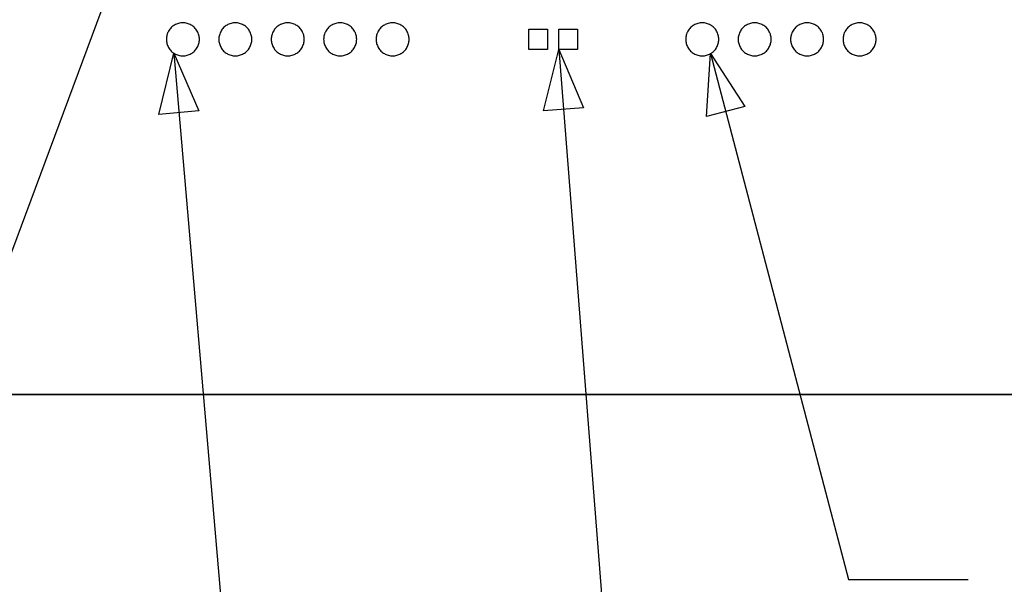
# Model space of a CAD drawing. Extents: x -270 to 272, y -152 to 146.
# Tile 16 of 256: x 51 to 99, y -127 to -99. Entities that reach past the tile are written whole.
import ezdxf

# ---------------------------------------------------------------- set-up
doc = ezdxf.new("R2010")
doc.units = 0
doc.layers.get('0').update_dxf_attribs({"linetype": 'CONTINUOUS'})

msp = doc.modelspace()

# ---------------------------------------------------------------- linework, layer by layer
for p, q in [((70.853, -56.164), (36.811, -147.773)), ((58.344, -99.685), (58.313, -99.727)), ((58.377, -99.644), (58.344, -99.685)), ((58.413, -99.606), (58.377, -99.644)), ((58.451, -99.57), (58.413, -99.606)), ((58.491, -99.537), (58.451, -99.57)), ((58.534, -99.506), (58.491, -99.537)), ((58.578, -99.479), (58.534, -99.506)), ((58.624, -99.454), (58.578, -99.479)), ((58.672, -99.433), (58.624, -99.454)), ((58.721, -99.414), (58.672, -99.433)), ((58.771, -99.399), (58.721, -99.414)), ((58.822, -99.387), (58.771, -99.399)), ((58.874, -99.378), (58.822, -99.387)), ((58.926, -99.373), (58.874, -99.378)), ((58.978, -99.372), (58.926, -99.373)), ((59.031, -99.373), (58.978, -99.372)), ((59.083, -99.378), (59.031, -99.373)), ((59.134, -99.387), (59.083, -99.378)), ((59.185, -99.399), (59.134, -99.387)), ((59.235, -99.414), (59.185, -99.399)), ((59.284, -99.433), (59.235, -99.414)), ((59.332, -99.454), (59.284, -99.433)), ((59.378, -99.479), (59.332, -99.454)), ((59.423, -99.506), (59.378, -99.479)), ((59.465, -99.537), (59.423, -99.506)), ((59.506, -99.57), (59.465, -99.537)), ((59.544, -99.606), (59.506, -99.57)), ((59.58, -99.644), (59.544, -99.606)), ((59.613, -99.685), (59.58, -99.644)), ((59.644, -99.727), (59.613, -99.685)), ((60.884, -99.685), (60.853, -99.727)), ((60.917, -99.644), (60.884, -99.685)), ((60.953, -99.606), (60.917, -99.644)), ((60.991, -99.57), (60.953, -99.606)), ((61.031, -99.537), (60.991, -99.57)), ((61.074, -99.506), (61.031, -99.537)), ((61.118, -99.479), (61.074, -99.506)), ((61.164, -99.454), (61.118, -99.479)), ((61.212, -99.433), (61.164, -99.454)), ((61.261, -99.414), (61.212, -99.433)), ((61.311, -99.399), (61.261, -99.414)), ((61.362, -99.387), (61.311, -99.399)), ((61.414, -99.378), (61.362, -99.387)), ((61.466, -99.373), (61.414, -99.378)), ((61.518, -99.372), (61.466, -99.373)), ((61.571, -99.373), (61.518, -99.372)), ((61.623, -99.378), (61.571, -99.373)), ((61.674, -99.387), (61.623, -99.378)), ((61.725, -99.399), (61.674, -99.387)), ((61.775, -99.414), (61.725, -99.399)), ((61.824, -99.433), (61.775, -99.414)), ((61.872, -99.454), (61.824, -99.433)), ((61.918, -99.479), (61.872, -99.454)), ((61.963, -99.506), (61.918, -99.479)), ((62.005, -99.537), (61.963, -99.506)), ((62.046, -99.57), (62.005, -99.537)), ((62.084, -99.606), (62.046, -99.57)), ((62.12, -99.644), (62.084, -99.606)), ((62.153, -99.685), (62.12, -99.644)), ((62.184, -99.727), (62.153, -99.685)), ((63.424, -99.685), (63.393, -99.727)), ((63.457, -99.644), (63.424, -99.685)), ((63.493, -99.606), (63.457, -99.644)), ((63.531, -99.57), (63.493, -99.606)), ((63.571, -99.537), (63.531, -99.57)), ((63.614, -99.506), (63.571, -99.537)), ((63.658, -99.479), (63.614, -99.506)), ((63.704, -99.454), (63.658, -99.479)), ((63.752, -99.433), (63.704, -99.454)), ((63.801, -99.414), (63.752, -99.433)), ((63.851, -99.399), (63.801, -99.414)), ((63.902, -99.387), (63.851, -99.399)), ((63.954, -99.378), (63.902, -99.387)), ((64.006, -99.373), (63.954, -99.378)), ((64.058, -99.372), (64.006, -99.373)), ((64.111, -99.373), (64.058, -99.372)), ((64.163, -99.378), (64.111, -99.373)), ((64.214, -99.387), (64.163, -99.378)), ((64.265, -99.399), (64.214, -99.387)), ((64.315, -99.414), (64.265, -99.399)), ((64.364, -99.433), (64.315, -99.414)), ((64.412, -99.454), (64.364, -99.433)), ((64.458, -99.479), (64.412, -99.454)), ((64.503, -99.506), (64.458, -99.479)), ((64.545, -99.537), (64.503, -99.506)), ((64.586, -99.57), (64.545, -99.537)), ((64.624, -99.606), (64.586, -99.57)), ((64.66, -99.644), (64.624, -99.606)), ((64.693, -99.685), (64.66, -99.644)), ((64.724, -99.727), (64.693, -99.685)), ((65.964, -99.685), (65.933, -99.727)), ((65.997, -99.644), (65.964, -99.685)), ((66.033, -99.606), (65.997, -99.644)), ((66.071, -99.57), (66.033, -99.606)), ((66.111, -99.537), (66.071, -99.57)), ((66.154, -99.506), (66.111, -99.537)), ((66.198, -99.479), (66.154, -99.506)), ((66.244, -99.454), (66.198, -99.479)), ((66.292, -99.433), (66.244, -99.454)), ((66.341, -99.414), (66.292, -99.433)), ((66.391, -99.399), (66.341, -99.414)), ((66.442, -99.387), (66.391, -99.399)), ((66.494, -99.378), (66.442, -99.387)), ((66.546, -99.373), (66.494, -99.378)), ((66.598, -99.372), (66.546, -99.373)), ((66.651, -99.373), (66.598, -99.372)), ((66.703, -99.378), (66.651, -99.373)), ((66.754, -99.387), (66.703, -99.378)), ((66.805, -99.399), (66.754, -99.387)), ((66.855, -99.414), (66.805, -99.399)), ((66.904, -99.433), (66.855, -99.414)), ((66.952, -99.454), (66.904, -99.433)), ((66.998, -99.479), (66.952, -99.454)), ((67.043, -99.506), (66.998, -99.479)), ((67.085, -99.537), (67.043, -99.506)), ((67.126, -99.57), (67.085, -99.537)), ((67.164, -99.606), (67.126, -99.57)), ((67.2, -99.644), (67.164, -99.606)), ((67.233, -99.685), (67.2, -99.644)), ((67.264, -99.727), (67.233, -99.685)), ((68.504, -99.685), (68.473, -99.727)), ((68.537, -99.644), (68.504, -99.685)), ((68.573, -99.606), (68.537, -99.644)), ((68.611, -99.57), (68.573, -99.606)), ((68.651, -99.537), (68.611, -99.57)), ((68.694, -99.506), (68.651, -99.537)), ((68.738, -99.479), (68.694, -99.506)), ((68.784, -99.454), (68.738, -99.479)), ((68.832, -99.433), (68.784, -99.454)), ((68.881, -99.414), (68.832, -99.433)), ((68.931, -99.399), (68.881, -99.414)), ((68.982, -99.387), (68.931, -99.399)), ((69.034, -99.378), (68.982, -99.387)), ((69.086, -99.373), (69.034, -99.378)), ((69.138, -99.372), (69.086, -99.373)), ((69.191, -99.373), (69.138, -99.372)), ((69.243, -99.378), (69.191, -99.373)), ((69.294, -99.387), (69.243, -99.378)), ((69.345, -99.399), (69.294, -99.387)), ((69.395, -99.414), (69.345, -99.399)), ((69.444, -99.433), (69.395, -99.414)), ((69.492, -99.454), (69.444, -99.433)), ((69.538, -99.479), (69.492, -99.454)), ((69.583, -99.506), (69.538, -99.479)), ((69.625, -99.537), (69.583, -99.506)), ((69.666, -99.57), (69.625, -99.537)), ((69.704, -99.606), (69.666, -99.57)), ((69.74, -99.644), (69.704, -99.606)), ((69.773, -99.685), (69.74, -99.644)), ((69.804, -99.727), (69.773, -99.685)), ((75.741, -100.672), (75.741, -99.672)), ((75.741, -99.672), (76.641, -99.672)), ((76.641, -99.672), (76.641, -100.672)), ((77.191, -99.672), (78.091, -99.672)), ((77.191, -100.672), (77.191, -99.672)), ((78.091, -99.672), (78.091, -100.672)), ((83.504, -99.685), (83.473, -99.727)), ((83.537, -99.644), (83.504, -99.685)), ((83.573, -99.606), (83.537, -99.644)), ((83.611, -99.57), (83.573, -99.606)), ((83.651, -99.537), (83.611, -99.57)), ((83.694, -99.506), (83.651, -99.537)), ((83.738, -99.479), (83.694, -99.506)), ((83.784, -99.454), (83.738, -99.479)), ((83.832, -99.433), (83.784, -99.454)), ((83.881, -99.414), (83.832, -99.433)), ((83.931, -99.399), (83.881, -99.414)), ((83.982, -99.387), (83.931, -99.399)), ((84.034, -99.378), (83.982, -99.387)), ((84.086, -99.373), (84.034, -99.378)), ((84.138, -99.372), (84.086, -99.373)), ((84.191, -99.373), (84.138, -99.372)), ((84.243, -99.378), (84.191, -99.373)), ((84.294, -99.387), (84.243, -99.378)), ((84.345, -99.399), (84.294, -99.387)), ((84.395, -99.414), (84.345, -99.399)), ((84.444, -99.433), (84.395, -99.414)), ((84.492, -99.454), (84.444, -99.433)), ((84.538, -99.479), (84.492, -99.454)), ((84.583, -99.506), (84.538, -99.479)), ((84.625, -99.537), (84.583, -99.506)), ((84.666, -99.57), (84.625, -99.537)), ((84.704, -99.606), (84.666, -99.57)), ((84.74, -99.644), (84.704, -99.606)), ((84.773, -99.685), (84.74, -99.644)), ((84.804, -99.727), (84.773, -99.685)), ((86.044, -99.685), (86.013, -99.727)), ((86.077, -99.644), (86.044, -99.685)), ((86.113, -99.606), (86.077, -99.644)), ((86.151, -99.57), (86.113, -99.606)), ((86.191, -99.537), (86.151, -99.57)), ((86.234, -99.506), (86.191, -99.537)), ((86.278, -99.479), (86.234, -99.506)), ((86.324, -99.454), (86.278, -99.479)), ((86.372, -99.433), (86.324, -99.454)), ((86.421, -99.414), (86.372, -99.433)), ((86.471, -99.399), (86.421, -99.414)), ((86.522, -99.387), (86.471, -99.399)), ((86.574, -99.378), (86.522, -99.387)), ((86.626, -99.373), (86.574, -99.378)), ((86.678, -99.372), (86.626, -99.373)), ((86.731, -99.373), (86.678, -99.372)), ((86.783, -99.378), (86.731, -99.373)), ((86.834, -99.387), (86.783, -99.378)), ((86.885, -99.399), (86.834, -99.387)), ((86.935, -99.414), (86.885, -99.399)), ((86.984, -99.433), (86.935, -99.414)), ((87.032, -99.454), (86.984, -99.433)), ((87.078, -99.479), (87.032, -99.454)), ((87.123, -99.506), (87.078, -99.479)), ((87.165, -99.537), (87.123, -99.506)), ((87.206, -99.57), (87.165, -99.537)), ((87.244, -99.606), (87.206, -99.57)), ((87.28, -99.644), (87.244, -99.606)), ((87.313, -99.685), (87.28, -99.644)), ((87.344, -99.727), (87.313, -99.685)), ((88.584, -99.685), (88.553, -99.727)), ((88.617, -99.644), (88.584, -99.685)), ((88.653, -99.606), (88.617, -99.644)), ((88.691, -99.57), (88.653, -99.606)), ((88.731, -99.537), (88.691, -99.57)), ((88.774, -99.506), (88.731, -99.537)), ((88.818, -99.479), (88.774, -99.506)), ((88.864, -99.454), (88.818, -99.479)), ((88.912, -99.433), (88.864, -99.454)), ((88.961, -99.414), (88.912, -99.433)), ((89.011, -99.399), (88.961, -99.414)), ((89.062, -99.387), (89.011, -99.399)), ((89.114, -99.378), (89.062, -99.387)), ((89.166, -99.373), (89.114, -99.378)), ((89.218, -99.372), (89.166, -99.373)), ((89.271, -99.373), (89.218, -99.372)), ((89.323, -99.378), (89.271, -99.373)), ((89.374, -99.387), (89.323, -99.378)), ((89.425, -99.399), (89.374, -99.387)), ((89.475, -99.414), (89.425, -99.399)), ((89.524, -99.433), (89.475, -99.414)), ((89.572, -99.454), (89.524, -99.433)), ((89.618, -99.479), (89.572, -99.454)), ((89.663, -99.506), (89.618, -99.479)), ((89.705, -99.537), (89.663, -99.506)), ((89.746, -99.57), (89.705, -99.537)), ((89.784, -99.606), (89.746, -99.57)), ((89.82, -99.644), (89.784, -99.606)), ((89.853, -99.685), (89.82, -99.644)), ((89.884, -99.727), (89.853, -99.685)), ((91.124, -99.685), (91.093, -99.727)), ((91.157, -99.644), (91.124, -99.685)), ((91.193, -99.606), (91.157, -99.644)), ((91.231, -99.57), (91.193, -99.606)), ((91.271, -99.537), (91.231, -99.57)), ((91.314, -99.506), (91.271, -99.537)), ((91.358, -99.479), (91.314, -99.506)), ((91.404, -99.454), (91.358, -99.479)), ((91.452, -99.433), (91.404, -99.454)), ((91.501, -99.414), (91.452, -99.433)), ((91.551, -99.399), (91.501, -99.414)), ((91.602, -99.387), (91.551, -99.399)), ((91.654, -99.378), (91.602, -99.387)), ((91.706, -99.373), (91.654, -99.378)), ((91.758, -99.372), (91.706, -99.373)), ((91.811, -99.373), (91.758, -99.372)), ((91.863, -99.378), (91.811, -99.373)), ((91.914, -99.387), (91.863, -99.378)), ((91.965, -99.399), (91.914, -99.387)), ((92.015, -99.414), (91.965, -99.399)), ((92.064, -99.433), (92.015, -99.414)), ((92.112, -99.454), (92.064, -99.433)), ((92.158, -99.479), (92.112, -99.454)), ((92.203, -99.506), (92.158, -99.479)), ((92.245, -99.537), (92.203, -99.506)), ((92.286, -99.57), (92.245, -99.537)), ((92.324, -99.606), (92.286, -99.57)), ((92.36, -99.644), (92.324, -99.606)), ((92.393, -99.685), (92.36, -99.644)), ((92.424, -99.727), (92.393, -99.685)), ((58.18, -100.119), (58.178, -100.172)), ((58.185, -100.067), (58.18, -100.119)), ((58.194, -100.016), (58.185, -100.067)), ((58.206, -99.965), (58.194, -100.016)), ((58.221, -99.914), (58.206, -99.965)), ((58.239, -99.865), (58.221, -99.914)), ((58.261, -99.818), (58.239, -99.865)), ((58.286, -99.772), (58.261, -99.818)), ((58.313, -99.727), (58.286, -99.772)), ((59.671, -99.772), (59.644, -99.727)), ((59.696, -99.818), (59.671, -99.772)), ((59.717, -99.865), (59.696, -99.818)), ((59.736, -99.914), (59.717, -99.865)), ((59.751, -99.965), (59.736, -99.914)), ((59.763, -100.016), (59.751, -99.965)), ((59.771, -100.067), (59.763, -100.016)), ((59.777, -100.119), (59.771, -100.067)), ((59.778, -100.172), (59.777, -100.119)), ((60.72, -100.119), (60.718, -100.172)), ((60.725, -100.067), (60.72, -100.119)), ((60.734, -100.016), (60.725, -100.067)), ((60.746, -99.965), (60.734, -100.016)), ((60.761, -99.914), (60.746, -99.965)), ((60.779, -99.865), (60.761, -99.914)), ((60.801, -99.818), (60.779, -99.865)), ((60.826, -99.772), (60.801, -99.818)), ((60.853, -99.727), (60.826, -99.772)), ((62.211, -99.772), (62.184, -99.727)), ((62.236, -99.818), (62.211, -99.772)), ((62.257, -99.865), (62.236, -99.818)), ((62.276, -99.914), (62.257, -99.865)), ((62.291, -99.965), (62.276, -99.914)), ((62.303, -100.016), (62.291, -99.965)), ((62.311, -100.067), (62.303, -100.016)), ((62.317, -100.119), (62.311, -100.067)), ((62.318, -100.172), (62.317, -100.119)), ((63.26, -100.119), (63.258, -100.172)), ((63.265, -100.067), (63.26, -100.119)), ((63.274, -100.016), (63.265, -100.067)), ((63.286, -99.965), (63.274, -100.016)), ((63.301, -99.914), (63.286, -99.965)), ((63.319, -99.865), (63.301, -99.914)), ((63.341, -99.818), (63.319, -99.865)), ((63.366, -99.772), (63.341, -99.818)), ((63.393, -99.727), (63.366, -99.772)), ((64.751, -99.772), (64.724, -99.727)), ((64.776, -99.818), (64.751, -99.772)), ((64.797, -99.865), (64.776, -99.818)), ((64.816, -99.914), (64.797, -99.865)), ((64.831, -99.965), (64.816, -99.914)), ((64.843, -100.016), (64.831, -99.965)), ((64.851, -100.067), (64.843, -100.016)), ((64.857, -100.119), (64.851, -100.067)), ((64.858, -100.172), (64.857, -100.119)), ((65.8, -100.119), (65.798, -100.172)), ((65.805, -100.067), (65.8, -100.119)), ((65.814, -100.016), (65.805, -100.067)), ((65.826, -99.965), (65.814, -100.016)), ((65.841, -99.914), (65.826, -99.965)), ((65.859, -99.865), (65.841, -99.914)), ((65.881, -99.818), (65.859, -99.865)), ((65.906, -99.772), (65.881, -99.818)), ((65.933, -99.727), (65.906, -99.772)), ((67.291, -99.772), (67.264, -99.727)), ((67.316, -99.818), (67.291, -99.772)), ((67.337, -99.865), (67.316, -99.818)), ((67.356, -99.914), (67.337, -99.865)), ((67.371, -99.965), (67.356, -99.914)), ((67.383, -100.016), (67.371, -99.965)), ((67.391, -100.067), (67.383, -100.016)), ((67.397, -100.119), (67.391, -100.067)), ((67.398, -100.172), (67.397, -100.119)), ((68.34, -100.119), (68.338, -100.172)), ((68.345, -100.067), (68.34, -100.119)), ((68.354, -100.016), (68.345, -100.067)), ((68.366, -99.965), (68.354, -100.016)), ((68.381, -99.914), (68.366, -99.965)), ((68.399, -99.865), (68.381, -99.914)), ((68.421, -99.818), (68.399, -99.865)), ((68.446, -99.772), (68.421, -99.818)), ((68.473, -99.727), (68.446, -99.772)), ((69.831, -99.772), (69.804, -99.727)), ((69.856, -99.818), (69.831, -99.772)), ((69.877, -99.865), (69.856, -99.818)), ((69.896, -99.914), (69.877, -99.865)), ((69.911, -99.965), (69.896, -99.914)), ((69.923, -100.016), (69.911, -99.965)), ((69.931, -100.067), (69.923, -100.016)), ((69.937, -100.119), (69.931, -100.067)), ((69.938, -100.172), (69.937, -100.119)), ((83.34, -100.119), (83.338, -100.172)), ((83.345, -100.067), (83.34, -100.119)), ((83.354, -100.016), (83.345, -100.067)), ((83.366, -99.965), (83.354, -100.016)), ((83.381, -99.914), (83.366, -99.965)), ((83.399, -99.865), (83.381, -99.914)), ((83.421, -99.818), (83.399, -99.865)), ((83.446, -99.772), (83.421, -99.818)), ((83.473, -99.727), (83.446, -99.772)), ((84.831, -99.772), (84.804, -99.727)), ((84.856, -99.818), (84.831, -99.772)), ((84.877, -99.865), (84.856, -99.818)), ((84.896, -99.914), (84.877, -99.865)), ((84.911, -99.965), (84.896, -99.914)), ((84.923, -100.016), (84.911, -99.965)), ((84.931, -100.067), (84.923, -100.016)), ((84.937, -100.119), (84.931, -100.067)), ((84.938, -100.172), (84.937, -100.119)), ((85.88, -100.119), (85.878, -100.172)), ((85.885, -100.067), (85.88, -100.119)), ((85.894, -100.016), (85.885, -100.067)), ((85.906, -99.965), (85.894, -100.016)), ((85.921, -99.914), (85.906, -99.965)), ((85.939, -99.865), (85.921, -99.914)), ((85.961, -99.818), (85.939, -99.865)), ((85.986, -99.772), (85.961, -99.818)), ((86.013, -99.727), (85.986, -99.772)), ((87.371, -99.772), (87.344, -99.727)), ((87.396, -99.818), (87.371, -99.772)), ((87.417, -99.865), (87.396, -99.818)), ((87.436, -99.914), (87.417, -99.865)), ((87.451, -99.965), (87.436, -99.914)), ((87.463, -100.016), (87.451, -99.965)), ((87.471, -100.067), (87.463, -100.016)), ((87.477, -100.119), (87.471, -100.067)), ((87.478, -100.172), (87.477, -100.119)), ((88.42, -100.119), (88.418, -100.172)), ((88.425, -100.067), (88.42, -100.119)), ((88.434, -100.016), (88.425, -100.067)), ((88.446, -99.965), (88.434, -100.016)), ((88.461, -99.914), (88.446, -99.965)), ((88.479, -99.865), (88.461, -99.914)), ((88.501, -99.818), (88.479, -99.865)), ((88.526, -99.772), (88.501, -99.818)), ((88.553, -99.727), (88.526, -99.772)), ((89.911, -99.772), (89.884, -99.727)), ((89.936, -99.818), (89.911, -99.772)), ((89.957, -99.865), (89.936, -99.818)), ((89.976, -99.914), (89.957, -99.865)), ((89.991, -99.965), (89.976, -99.914)), ((90.003, -100.016), (89.991, -99.965)), ((90.011, -100.067), (90.003, -100.016)), ((90.017, -100.119), (90.011, -100.067)), ((90.018, -100.172), (90.017, -100.119)), ((90.96, -100.119), (90.958, -100.172)), ((90.965, -100.067), (90.96, -100.119)), ((90.974, -100.016), (90.965, -100.067)), ((90.986, -99.965), (90.974, -100.016)), ((91.001, -99.914), (90.986, -99.965)), ((91.019, -99.865), (91.001, -99.914)), ((91.041, -99.818), (91.019, -99.865)), ((91.066, -99.772), (91.041, -99.818)), ((91.093, -99.727), (91.066, -99.772)), ((92.451, -99.772), (92.424, -99.727)), ((92.476, -99.818), (92.451, -99.772)), ((92.497, -99.865), (92.476, -99.818)), ((92.516, -99.914), (92.497, -99.865)), ((92.531, -99.965), (92.516, -99.914)), ((92.543, -100.016), (92.531, -99.965)), ((92.551, -100.067), (92.543, -100.016)), ((92.557, -100.119), (92.551, -100.067)), ((92.558, -100.172), (92.557, -100.119)), ((58.178, -100.172), (58.18, -100.224)), ((58.18, -100.224), (58.185, -100.276)), ((58.185, -100.276), (58.194, -100.328)), ((58.194, -100.328), (58.206, -100.379)), ((58.206, -100.379), (58.221, -100.429)), ((58.221, -100.429), (58.239, -100.478)), ((58.239, -100.478), (58.261, -100.525)), ((58.261, -100.525), (58.286, -100.572)), ((58.286, -100.572), (58.313, -100.616)), ((58.313, -100.616), (58.344, -100.659)), ((59.613, -100.659), (59.644, -100.616)), ((59.644, -100.616), (59.671, -100.572)), ((59.671, -100.572), (59.696, -100.525)), ((59.696, -100.525), (59.717, -100.478)), ((59.717, -100.478), (59.736, -100.429)), ((59.736, -100.429), (59.751, -100.379)), ((59.751, -100.379), (59.763, -100.328)), ((59.763, -100.328), (59.771, -100.276)), ((59.771, -100.276), (59.777, -100.224)), ((59.777, -100.224), (59.778, -100.172)), ((60.718, -100.172), (60.72, -100.224)), ((60.72, -100.224), (60.725, -100.276)), ((60.725, -100.276), (60.734, -100.328)), ((60.734, -100.328), (60.746, -100.379)), ((60.746, -100.379), (60.761, -100.429)), ((60.761, -100.429), (60.779, -100.478)), ((60.779, -100.478), (60.801, -100.525)), ((60.801, -100.525), (60.826, -100.572)), ((60.826, -100.572), (60.853, -100.616)), ((60.853, -100.616), (60.884, -100.659)), ((62.153, -100.659), (62.184, -100.616)), ((62.184, -100.616), (62.211, -100.572)), ((62.211, -100.572), (62.236, -100.525)), ((62.236, -100.525), (62.257, -100.478)), ((62.257, -100.478), (62.276, -100.429)), ((62.276, -100.429), (62.291, -100.379)), ((62.291, -100.379), (62.303, -100.328)), ((62.303, -100.328), (62.311, -100.276)), ((62.311, -100.276), (62.317, -100.224)), ((62.317, -100.224), (62.318, -100.172)), ((63.258, -100.172), (63.26, -100.224)), ((63.26, -100.224), (63.265, -100.276)), ((63.265, -100.276), (63.274, -100.328)), ((63.274, -100.328), (63.286, -100.379)), ((63.286, -100.379), (63.301, -100.429)), ((63.301, -100.429), (63.319, -100.478)), ((63.319, -100.478), (63.341, -100.525)), ((63.341, -100.525), (63.366, -100.572)), ((63.366, -100.572), (63.393, -100.616)), ((63.393, -100.616), (63.424, -100.659)), ((64.693, -100.659), (64.724, -100.616)), ((64.724, -100.616), (64.751, -100.572)), ((64.751, -100.572), (64.776, -100.525)), ((64.776, -100.525), (64.797, -100.478)), ((64.797, -100.478), (64.816, -100.429)), ((64.816, -100.429), (64.831, -100.379)), ((64.831, -100.379), (64.843, -100.328)), ((64.843, -100.328), (64.851, -100.276)), ((64.851, -100.276), (64.857, -100.224)), ((64.857, -100.224), (64.858, -100.172)), ((65.798, -100.172), (65.8, -100.224)), ((65.8, -100.224), (65.805, -100.276)), ((65.805, -100.276), (65.814, -100.328)), ((65.814, -100.328), (65.826, -100.379)), ((65.826, -100.379), (65.841, -100.429)), ((65.841, -100.429), (65.859, -100.478)), ((65.859, -100.478), (65.881, -100.525)), ((65.881, -100.525), (65.906, -100.572)), ((65.906, -100.572), (65.933, -100.616)), ((65.933, -100.616), (65.964, -100.659)), ((67.233, -100.659), (67.264, -100.616)), ((67.264, -100.616), (67.291, -100.572)), ((67.291, -100.572), (67.316, -100.525)), ((67.316, -100.525), (67.337, -100.478)), ((67.337, -100.478), (67.356, -100.429)), ((67.356, -100.429), (67.371, -100.379)), ((67.371, -100.379), (67.383, -100.328)), ((67.383, -100.328), (67.391, -100.276)), ((67.391, -100.276), (67.397, -100.224)), ((67.397, -100.224), (67.398, -100.172)), ((68.338, -100.172), (68.34, -100.224)), ((68.34, -100.224), (68.345, -100.276)), ((68.345, -100.276), (68.354, -100.328)), ((68.354, -100.328), (68.366, -100.379)), ((68.366, -100.379), (68.381, -100.429)), ((68.381, -100.429), (68.399, -100.478)), ((68.399, -100.478), (68.421, -100.525)), ((68.421, -100.525), (68.446, -100.572)), ((68.446, -100.572), (68.473, -100.616)), ((68.473, -100.616), (68.504, -100.659)), ((69.773, -100.659), (69.804, -100.616)), ((69.804, -100.616), (69.831, -100.572)), ((69.831, -100.572), (69.856, -100.525)), ((69.856, -100.525), (69.877, -100.478)), ((69.877, -100.478), (69.896, -100.429)), ((69.896, -100.429), (69.911, -100.379)), ((69.911, -100.379), (69.923, -100.328)), ((69.923, -100.328), (69.931, -100.276)), ((69.931, -100.276), (69.937, -100.224)), ((69.937, -100.224), (69.938, -100.172)), ((83.338, -100.172), (83.34, -100.224)), ((83.34, -100.224), (83.345, -100.276)), ((83.345, -100.276), (83.354, -100.328)), ((83.354, -100.328), (83.366, -100.379)), ((83.366, -100.379), (83.381, -100.429)), ((83.381, -100.429), (83.399, -100.478)), ((83.399, -100.478), (83.421, -100.525)), ((83.421, -100.525), (83.446, -100.572)), ((83.446, -100.572), (83.473, -100.616)), ((83.473, -100.616), (83.504, -100.659)), ((84.773, -100.659), (84.804, -100.616)), ((84.804, -100.616), (84.831, -100.572)), ((84.831, -100.572), (84.856, -100.525)), ((84.856, -100.525), (84.877, -100.478)), ((84.877, -100.478), (84.896, -100.429)), ((84.896, -100.429), (84.911, -100.379)), ((84.911, -100.379), (84.923, -100.328)), ((84.923, -100.328), (84.931, -100.276)), ((84.931, -100.276), (84.937, -100.224)), ((84.937, -100.224), (84.938, -100.172)), ((85.878, -100.172), (85.88, -100.224)), ((85.88, -100.224), (85.885, -100.276)), ((85.885, -100.276), (85.894, -100.328)), ((85.894, -100.328), (85.906, -100.379)), ((85.906, -100.379), (85.921, -100.429)), ((85.921, -100.429), (85.939, -100.478)), ((85.939, -100.478), (85.961, -100.525)), ((85.961, -100.525), (85.986, -100.572)), ((85.986, -100.572), (86.013, -100.616)), ((86.013, -100.616), (86.044, -100.659)), ((87.313, -100.659), (87.344, -100.616)), ((87.344, -100.616), (87.371, -100.572)), ((87.371, -100.572), (87.396, -100.525)), ((87.396, -100.525), (87.417, -100.478)), ((87.417, -100.478), (87.436, -100.429)), ((87.436, -100.429), (87.451, -100.379)), ((87.451, -100.379), (87.463, -100.328)), ((87.463, -100.328), (87.471, -100.276)), ((87.471, -100.276), (87.477, -100.224)), ((87.477, -100.224), (87.478, -100.172)), ((88.418, -100.172), (88.42, -100.224)), ((88.42, -100.224), (88.425, -100.276)), ((88.425, -100.276), (88.434, -100.328)), ((88.434, -100.328), (88.446, -100.379)), ((88.446, -100.379), (88.461, -100.429)), ((88.461, -100.429), (88.479, -100.478)), ((88.479, -100.478), (88.501, -100.525)), ((88.501, -100.525), (88.526, -100.572)), ((88.526, -100.572), (88.553, -100.616)), ((88.553, -100.616), (88.584, -100.659)), ((89.853, -100.659), (89.884, -100.616)), ((89.884, -100.616), (89.911, -100.572)), ((89.911, -100.572), (89.936, -100.525)), ((89.936, -100.525), (89.957, -100.478)), ((89.957, -100.478), (89.976, -100.429)), ((89.976, -100.429), (89.991, -100.379)), ((89.991, -100.379), (90.003, -100.328)), ((90.003, -100.328), (90.011, -100.276)), ((90.011, -100.276), (90.017, -100.224)), ((90.017, -100.224), (90.018, -100.172)), ((90.958, -100.172), (90.96, -100.224)), ((90.96, -100.224), (90.965, -100.276)), ((90.965, -100.276), (90.974, -100.328)), ((90.974, -100.328), (90.986, -100.379)), ((90.986, -100.379), (91.001, -100.429)), ((91.001, -100.429), (91.019, -100.478)), ((91.019, -100.478), (91.041, -100.525)), ((91.041, -100.525), (91.066, -100.572)), ((91.066, -100.572), (91.093, -100.616)), ((91.093, -100.616), (91.124, -100.659)), ((92.393, -100.659), (92.424, -100.616)), ((92.424, -100.616), (92.451, -100.572)), ((92.451, -100.572), (92.476, -100.525)), ((92.476, -100.525), (92.497, -100.478)), ((92.497, -100.478), (92.516, -100.429)), ((92.516, -100.429), (92.531, -100.379)), ((92.531, -100.379), (92.543, -100.328)), ((92.543, -100.328), (92.551, -100.276)), ((92.551, -100.276), (92.557, -100.224)), ((92.557, -100.224), (92.558, -100.172)), ((58.344, -100.659), (58.377, -100.699)), ((58.377, -100.699), (58.413, -100.737)), ((58.413, -100.737), (58.451, -100.773)), ((58.451, -100.773), (58.491, -100.806)), ((58.491, -100.806), (58.534, -100.837)), ((58.534, -100.837), (62.837, -150.689)), ((58.534, -100.837), (58.578, -100.864)), ((58.578, -100.864), (58.624, -100.889)), ((58.624, -100.889), (58.672, -100.911)), ((58.672, -100.911), (58.721, -100.929)), ((58.721, -100.929), (58.771, -100.944)), ((58.771, -100.944), (58.822, -100.956)), ((58.822, -100.956), (58.874, -100.965)), ((58.874, -100.965), (58.926, -100.97)), ((58.926, -100.97), (58.978, -100.972)), ((58.978, -100.972), (59.031, -100.97)), ((59.031, -100.97), (59.083, -100.965)), ((59.083, -100.965), (59.134, -100.956)), ((59.134, -100.956), (59.185, -100.944)), ((59.185, -100.944), (59.235, -100.929)), ((59.235, -100.929), (59.284, -100.911)), ((59.284, -100.911), (59.332, -100.889)), ((59.332, -100.889), (59.378, -100.864)), ((59.378, -100.864), (59.423, -100.837)), ((59.423, -100.837), (59.465, -100.806)), ((59.465, -100.806), (59.506, -100.773)), ((59.506, -100.773), (59.544, -100.737)), ((59.544, -100.737), (59.58, -100.699)), ((59.58, -100.699), (59.613, -100.659)), ((60.884, -100.659), (60.917, -100.699)), ((60.917, -100.699), (60.953, -100.737)), ((60.953, -100.737), (60.991, -100.773)), ((60.991, -100.773), (61.031, -100.806)), ((61.031, -100.806), (61.074, -100.837)), ((61.074, -100.837), (61.118, -100.864)), ((61.118, -100.864), (61.164, -100.889)), ((61.164, -100.889), (61.212, -100.911)), ((61.212, -100.911), (61.261, -100.929)), ((61.261, -100.929), (61.311, -100.944)), ((61.311, -100.944), (61.362, -100.956)), ((61.362, -100.956), (61.414, -100.965)), ((61.414, -100.965), (61.466, -100.97)), ((61.466, -100.97), (61.518, -100.972)), ((61.518, -100.972), (61.571, -100.97)), ((61.571, -100.97), (61.623, -100.965)), ((61.623, -100.965), (61.674, -100.956)), ((61.674, -100.956), (61.725, -100.944)), ((61.725, -100.944), (61.775, -100.929)), ((61.775, -100.929), (61.824, -100.911)), ((61.824, -100.911), (61.872, -100.889)), ((61.872, -100.889), (61.918, -100.864)), ((61.918, -100.864), (61.963, -100.837)), ((61.963, -100.837), (62.005, -100.806)), ((62.005, -100.806), (62.046, -100.773)), ((62.046, -100.773), (62.084, -100.737)), ((62.084, -100.737), (62.12, -100.699)), ((62.12, -100.699), (62.153, -100.659)), ((63.424, -100.659), (63.457, -100.699)), ((63.457, -100.699), (63.493, -100.737)), ((63.493, -100.737), (63.531, -100.773)), ((63.531, -100.773), (63.571, -100.806)), ((63.571, -100.806), (63.614, -100.837)), ((63.614, -100.837), (63.658, -100.864)), ((63.658, -100.864), (63.704, -100.889)), ((63.704, -100.889), (63.752, -100.911)), ((63.752, -100.911), (63.801, -100.929)), ((63.801, -100.929), (63.851, -100.944)), ((63.851, -100.944), (63.902, -100.956)), ((63.902, -100.956), (63.954, -100.965)), ((63.954, -100.965), (64.006, -100.97)), ((64.006, -100.97), (64.058, -100.972)), ((64.058, -100.972), (64.111, -100.97)), ((64.111, -100.97), (64.163, -100.965)), ((64.163, -100.965), (64.214, -100.956)), ((64.214, -100.956), (64.265, -100.944)), ((64.265, -100.944), (64.315, -100.929)), ((64.315, -100.929), (64.364, -100.911)), ((64.364, -100.911), (64.412, -100.889)), ((64.412, -100.889), (64.458, -100.864)), ((64.458, -100.864), (64.503, -100.837)), ((64.503, -100.837), (64.545, -100.806)), ((64.545, -100.806), (64.586, -100.773)), ((64.586, -100.773), (64.624, -100.737)), ((64.624, -100.737), (64.66, -100.699)), ((64.66, -100.699), (64.693, -100.659)), ((65.964, -100.659), (65.997, -100.699)), ((65.997, -100.699), (66.033, -100.737)), ((66.033, -100.737), (66.071, -100.773)), ((66.071, -100.773), (66.111, -100.806)), ((66.111, -100.806), (66.154, -100.837)), ((66.154, -100.837), (66.198, -100.864)), ((66.198, -100.864), (66.244, -100.889)), ((66.244, -100.889), (66.292, -100.911)), ((66.292, -100.911), (66.341, -100.929)), ((66.341, -100.929), (66.391, -100.944)), ((66.391, -100.944), (66.442, -100.956)), ((66.442, -100.956), (66.494, -100.965)), ((66.494, -100.965), (66.546, -100.97)), ((66.546, -100.97), (66.598, -100.972)), ((66.598, -100.972), (66.651, -100.97)), ((66.651, -100.97), (66.703, -100.965)), ((66.703, -100.965), (66.754, -100.956)), ((66.754, -100.956), (66.805, -100.944)), ((66.805, -100.944), (66.855, -100.929)), ((66.855, -100.929), (66.904, -100.911)), ((66.904, -100.911), (66.952, -100.889)), ((66.952, -100.889), (66.998, -100.864)), ((66.998, -100.864), (67.043, -100.837)), ((67.043, -100.837), (67.085, -100.806)), ((67.085, -100.806), (67.126, -100.773)), ((67.126, -100.773), (67.164, -100.737)), ((67.164, -100.737), (67.2, -100.699)), ((67.2, -100.699), (67.233, -100.659)), ((68.504, -100.659), (68.537, -100.699)), ((68.537, -100.699), (68.573, -100.737)), ((68.573, -100.737), (68.611, -100.773)), ((68.611, -100.773), (68.651, -100.806)), ((68.651, -100.806), (68.694, -100.837)), ((68.694, -100.837), (68.738, -100.864)), ((68.738, -100.864), (68.784, -100.889)), ((68.784, -100.889), (68.832, -100.911)), ((68.832, -100.911), (68.881, -100.929)), ((68.881, -100.929), (68.931, -100.944)), ((68.931, -100.944), (68.982, -100.956)), ((68.982, -100.956), (69.034, -100.965)), ((69.034, -100.965), (69.086, -100.97)), ((69.086, -100.97), (69.138, -100.972)), ((69.138, -100.972), (69.191, -100.97)), ((69.191, -100.97), (69.243, -100.965)), ((69.243, -100.965), (69.294, -100.956)), ((69.294, -100.956), (69.345, -100.944)), ((69.345, -100.944), (69.395, -100.929)), ((69.395, -100.929), (69.444, -100.911)), ((69.444, -100.911), (69.492, -100.889)), ((69.492, -100.889), (69.538, -100.864)), ((69.538, -100.864), (69.583, -100.837)), ((69.583, -100.837), (69.625, -100.806)), ((69.625, -100.806), (69.666, -100.773)), ((69.666, -100.773), (69.704, -100.737)), ((69.704, -100.737), (69.74, -100.699)), ((69.74, -100.699), (69.773, -100.659)), ((76.641, -100.672), (75.741, -100.672)), ((77.191, -100.672), (80.272, -139.984)), ((78.091, -100.672), (77.191, -100.672)), ((83.504, -100.659), (83.537, -100.699)), ((83.537, -100.699), (83.573, -100.737)), ((83.573, -100.737), (83.611, -100.773)), ((83.611, -100.773), (83.651, -100.806)), ((83.651, -100.806), (83.694, -100.837)), ((83.694, -100.837), (83.738, -100.864)), ((83.738, -100.864), (83.784, -100.889)), ((83.784, -100.889), (83.832, -100.911)), ((83.832, -100.911), (83.881, -100.929)), ((83.881, -100.929), (83.931, -100.944)), ((83.931, -100.944), (83.982, -100.956)), ((83.982, -100.956), (84.034, -100.965)), ((84.034, -100.965), (84.086, -100.97)), ((84.086, -100.97), (84.138, -100.972)), ((84.138, -100.972), (84.191, -100.97)), ((84.191, -100.97), (84.243, -100.965)), ((84.243, -100.965), (84.294, -100.956)), ((84.294, -100.956), (84.345, -100.944)), ((84.345, -100.944), (84.395, -100.929)), ((84.395, -100.929), (84.444, -100.911)), ((84.444, -100.911), (84.492, -100.889)), ((84.492, -100.889), (84.538, -100.864)), ((84.538, -100.864), (84.583, -100.837)), ((84.538, -100.864), (91.22, -126.333)), ((84.583, -100.837), (84.625, -100.806)), ((84.625, -100.806), (84.666, -100.773)), ((84.666, -100.773), (84.704, -100.737)), ((84.704, -100.737), (84.74, -100.699)), ((84.74, -100.699), (84.773, -100.659)), ((86.044, -100.659), (86.077, -100.699)), ((86.077, -100.699), (86.113, -100.737)), ((86.113, -100.737), (86.151, -100.773)), ((86.151, -100.773), (86.191, -100.806)), ((86.191, -100.806), (86.234, -100.837)), ((86.234, -100.837), (86.278, -100.864)), ((86.278, -100.864), (86.324, -100.889)), ((86.324, -100.889), (86.372, -100.911)), ((86.372, -100.911), (86.421, -100.929)), ((86.421, -100.929), (86.471, -100.944)), ((86.471, -100.944), (86.522, -100.956)), ((86.522, -100.956), (86.574, -100.965)), ((86.574, -100.965), (86.626, -100.97)), ((86.626, -100.97), (86.678, -100.972)), ((86.678, -100.972), (86.731, -100.97)), ((86.731, -100.97), (86.783, -100.965)), ((86.783, -100.965), (86.834, -100.956)), ((86.834, -100.956), (86.885, -100.944)), ((86.885, -100.944), (86.935, -100.929)), ((86.935, -100.929), (86.984, -100.911)), ((86.984, -100.911), (87.032, -100.889)), ((87.032, -100.889), (87.078, -100.864)), ((87.078, -100.864), (87.123, -100.837)), ((87.123, -100.837), (87.165, -100.806)), ((87.165, -100.806), (87.206, -100.773)), ((87.206, -100.773), (87.244, -100.737)), ((87.244, -100.737), (87.28, -100.699)), ((87.28, -100.699), (87.313, -100.659)), ((88.584, -100.659), (88.617, -100.699)), ((88.617, -100.699), (88.653, -100.737)), ((88.653, -100.737), (88.691, -100.773)), ((88.691, -100.773), (88.731, -100.806)), ((88.731, -100.806), (88.774, -100.837)), ((88.774, -100.837), (88.818, -100.864)), ((88.818, -100.864), (88.864, -100.889)), ((88.864, -100.889), (88.912, -100.911)), ((88.912, -100.911), (88.961, -100.929)), ((88.961, -100.929), (89.011, -100.944)), ((89.011, -100.944), (89.062, -100.956)), ((89.062, -100.956), (89.114, -100.965)), ((89.114, -100.965), (89.166, -100.97)), ((89.166, -100.97), (89.218, -100.972)), ((89.218, -100.972), (89.271, -100.97)), ((89.271, -100.97), (89.323, -100.965)), ((89.323, -100.965), (89.374, -100.956)), ((89.374, -100.956), (89.425, -100.944)), ((89.425, -100.944), (89.475, -100.929)), ((89.475, -100.929), (89.524, -100.911)), ((89.524, -100.911), (89.572, -100.889)), ((89.572, -100.889), (89.618, -100.864)), ((89.618, -100.864), (89.663, -100.837)), ((89.663, -100.837), (89.705, -100.806)), ((89.705, -100.806), (89.746, -100.773)), ((89.746, -100.773), (89.784, -100.737)), ((89.784, -100.737), (89.82, -100.699)), ((89.82, -100.699), (89.853, -100.659)), ((91.124, -100.659), (91.157, -100.699)), ((91.157, -100.699), (91.193, -100.737)), ((91.193, -100.737), (91.231, -100.773)), ((91.231, -100.773), (91.271, -100.806)), ((91.271, -100.806), (91.314, -100.837)), ((91.314, -100.837), (91.358, -100.864)), ((91.358, -100.864), (91.404, -100.889)), ((91.404, -100.889), (91.452, -100.911)), ((91.452, -100.911), (91.501, -100.929)), ((91.501, -100.929), (91.551, -100.944)), ((91.551, -100.944), (91.602, -100.956)), ((91.602, -100.956), (91.654, -100.965)), ((91.654, -100.965), (91.706, -100.97)), ((91.706, -100.97), (91.758, -100.972)), ((91.758, -100.972), (91.811, -100.97)), ((91.811, -100.97), (91.863, -100.965)), ((91.863, -100.965), (91.914, -100.956)), ((91.914, -100.956), (91.965, -100.944)), ((91.965, -100.944), (92.015, -100.929)), ((92.015, -100.929), (92.064, -100.911)), ((92.064, -100.911), (92.112, -100.889)), ((92.112, -100.889), (92.158, -100.864)), ((92.158, -100.864), (92.203, -100.837)), ((92.203, -100.837), (92.245, -100.806)), ((92.245, -100.806), (92.286, -100.773)), ((92.286, -100.773), (92.324, -100.737)), ((92.324, -100.737), (92.36, -100.699)), ((92.36, -100.699), (92.393, -100.659)), ((-185.119, -117.375), (122.881, -117.375)), ((91.22, -126.333), (97.012, -126.333))]:
    msp.add_line(p, q)
at = {"color": 250}
msp.add_line((121.433, -117.375), (-257.063, -117.375), dxfattribs=at)

# ---------------------------------------------------------------- meshes
mesh = msp.add_polyface()
corners = [(59.745, -103.639), (57.821, -103.805), (58.534, -100.837)]
mesh.append_faces([[corners[k] for k in face] for face in [(0, 1, 2)]])
mesh = msp.add_polyface()
corners = [(78.379, -103.483), (76.455, -103.634), (77.191, -100.672)]
mesh.append_faces([[corners[k] for k in face] for face in [(0, 1, 2)]])
mesh = msp.add_polyface()
corners = [(86.207, -103.421), (84.339, -103.911), (84.538, -100.864)]
mesh.append_faces([[corners[k] for k in face] for face in [(0, 1, 2)]])

doc.saveas('drawing.dxf')
